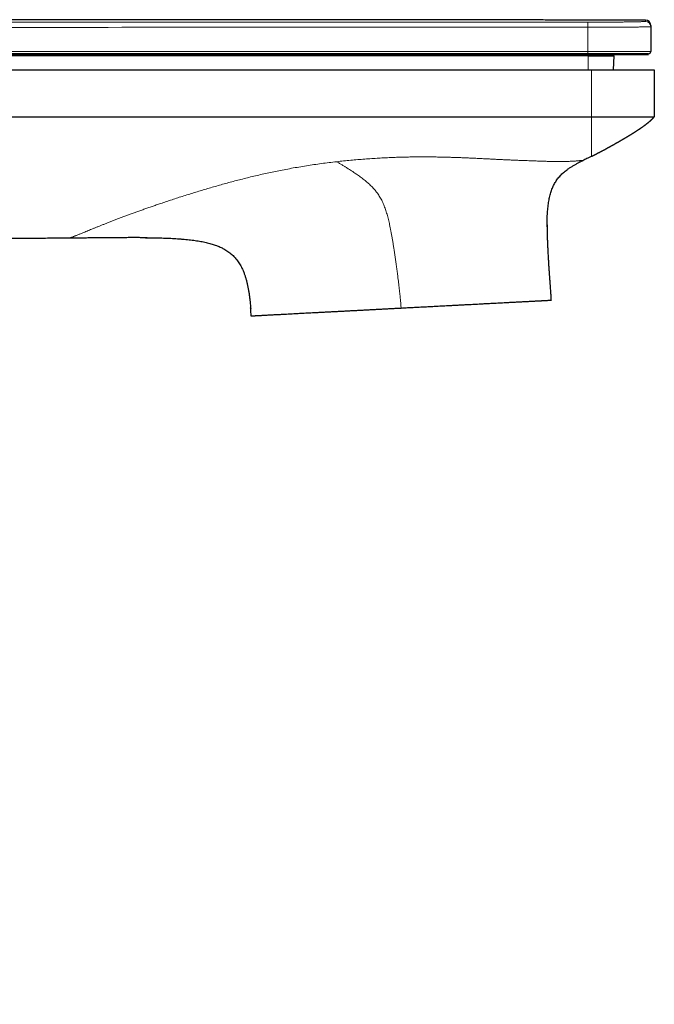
# Model space of a CAD drawing. Header units: millimetres. Extents: x 8 to 800, y 12 to 773.
# Tile 32 of 32: x 739 to 800, y 679 to 773. Entities that reach past the tile are written whole.
import ezdxf

# ---------------------------------------------------------------- set-up
doc = ezdxf.new("R2010")
doc.units = ezdxf.units.MM

msp = doc.modelspace()

# ---------------------------------------------------------------- linework, layer by layer
at = {"color": 252, "linetype": 'Continuous', "lineweight": 0}
for p, q in [((793.58, 770.273), (793.58, 772.587)), ((707.227, 770.273), (793.58, 770.273)), ((793.58, 770.069), (793.58, 770.273)), ((793.591, 768.538), (793.591, 769.851)), ((793.926, 768.538), (793.926, 764.039))]:
    msp.add_line(p, q, dxfattribs=at)
at = {"color": 7, "linetype": 'Continuous', "lineweight": 30}
for p, q in [((799.58, 772.657), (799.58, 770.269)), ((793.58, 770.069), (707.228, 770.069)), ((799.38, 770.069), (793.58, 770.069)), ((793.58, 769.969), (707.229, 769.969)), ((793.591, 769.851), (707.255, 769.851)), ((799.38, 769.969), (793.58, 769.969)), ((793.591, 769.851), (796.101, 769.851)), ((796.032, 768.538), (796.101, 769.851)), ((707.591, 768.538), (793.926, 768.538)), ((799.926, 768.538), (799.926, 764.039)), ((707.591, 764.039), (793.926, 764.039)), ((799.926, 764.038), (799.915, 764.029)), ((799.926, 764.039), (799.926, 764.038)), ((793.969, 760.274), (793.926, 760.252)), ((761.34, 745.775), (761.347, 745.69))]:
    msp.add_line(p, q, dxfattribs=at)
at = {"color": 252, "linetype": 'Continuous', "lineweight": 0, "flags": 128}
msp.add_lwpolyline([(793.58, 772.587), (793.58, 772.632), (793.58, 772.677), (793.58, 772.721), (793.58, 772.763), (793.58, 772.804), (793.58, 772.843), (793.58, 772.881), (793.58, 772.915), (793.58, 772.947), (793.58, 772.976), (793.58, 773.001), (793.58, 773.024), (793.58, 773.042), (793.58, 773.057), (793.58, 773.068), (793.58, 773.075), (793.58, 773.077)], dxfattribs=at)
at = {"color": 7, "linetype": 'Continuous', "lineweight": 30}
for centre, radius, start, end in [((799.08, 772.777), 0.5, 360, 89.93492), ((799.38, 770.269), 0.2, 270, 0)]:
    msp.add_arc(centre, radius, start, end, dxfattribs=at)
at = {"color": 252, "linetype": 'Continuous', "lineweight": 0}
msp.add_arc((799.08, 772.657), 0.5, 0.00235, 89.9736, dxfattribs=at)
msp.add_ellipse((793.58, 770.269), major_axis=(6, 0), ratio=0.000657, start_param=0, end_param=1.570796, dxfattribs=at)
at = {"color": 7, "linetype": 'Continuous', "lineweight": 30}
for points, knots in [([(799.081, 773.277), (798.676, 773.277), (797.704, 773.278), (796.17, 773.28), (794.483, 773.282), (792.808, 773.284), (791.147, 773.286), (789.529, 773.288), (787.955, 773.289), (786.425, 773.291), (784.906, 773.293), (783.398, 773.294), (781.902, 773.296), (780.418, 773.297), (778.945, 773.299), (777.484, 773.3), (776.034, 773.302), (774.604, 773.303), (773.195, 773.304), (771.805, 773.306), (770.426, 773.307), (769.05, 773.308), (767.677, 773.309), (766.308, 773.31), (764.95, 773.311), (763.603, 773.312), (762.276, 773.313), (760.969, 773.313), (759.68, 773.314), (758.403, 773.315), (757.128, 773.315), (755.856, 773.316), (754.587, 773.316), (753.329, 773.316), (752.083, 773.317), (750.849, 773.317), (749.626, 773.317), (748.416, 773.317), (747.218, 773.317), (746.033, 773.317), (744.859, 773.317), (743.697, 773.317), (742.553, 773.317), (741.427, 773.317), (740.32, 773.317), (739.223, 773.316), (738.131, 773.316), (737.042, 773.315), (735.958, 773.315), (734.885, 773.314), (733.824, 773.314), (732.774, 773.313), (731.736, 773.312), (730.71, 773.311), (729.695, 773.311), (728.692, 773.31), (727.7, 773.309), (726.721, 773.308), (725.752, 773.307), (724.796, 773.306), (723.82, 773.305), (722.826, 773.303), (721.814, 773.302), (720.816, 773.301), (719.832, 773.299), (718.853, 773.298), (717.878, 773.296), (716.908, 773.295), (715.954, 773.293), (715.014, 773.291), (714.094, 773.29), (713.195, 773.288), (712.316, 773.286), (711.451, 773.285), (710.656, 773.283), (709.929, 773.281), (709.269, 773.28), (708.617, 773.278), (707.975, 773.277), (707.346, 773.276), (706.73, 773.264), (706.127, 773.241), (705.533, 773.209), (704.946, 773.166), (704.364, 773.114), (703.79, 773.053), (703.225, 772.983), (702.672, 772.905), (702.131, 772.82), (701.605, 772.729), (701.091, 772.632), (700.589, 772.529), (700.093, 772.42), (699.604, 772.305), (699.123, 772.184), (698.653, 772.059), (698.193, 771.929), (697.745, 771.796), (697.307, 771.66), (696.871, 771.518), (696.439, 771.371), (696.011, 771.218), (695.594, 771.064), (695.189, 770.908), (694.796, 770.75), (694.422, 770.595), (694.065, 770.443), (693.726, 770.293), (693.397, 770.144), (693.079, 769.996), (692.745, 769.836), (692.399, 769.666), (692.042, 769.485), (691.7, 769.307), (691.395, 769.143), (691.124, 768.995), (690.886, 768.862), (690.654, 768.73), (690.345, 768.552), (689.957, 768.321), (689.489, 768.032), (689.019, 767.732), (688.548, 767.42), (688.076, 767.095), (687.604, 766.758), (687.13, 766.409), (686.665, 766.053), (686.208, 765.69), (685.76, 765.322), (685.312, 764.941), (684.866, 764.548), (684.421, 764.143), (683.987, 763.734), (683.564, 763.32), (683.151, 762.904), (682.741, 762.476), (682.334, 762.037), (681.931, 761.586), (681.531, 761.123), (681.136, 760.649), (680.745, 760.163), (680.36, 759.665), (679.981, 759.159), (679.611, 758.644), (679.249, 758.12), (678.894, 757.585), (678.543, 757.036), (678.198, 756.472), (677.859, 755.893), (677.528, 755.302), (677.207, 754.7), (676.894, 754.085), (676.614, 753.505), (676.363, 752.96), (676.14, 752.453), (675.924, 751.939), (675.715, 751.42), (675.515, 750.893), (675.238, 750.16), (674.881, 749.216), (674.444, 748.059), (674.001, 746.889), (673.554, 745.707), (673.103, 744.511), (672.646, 743.302), (672.184, 742.081), (671.718, 740.847), (671.247, 739.599), (670.774, 738.347), (670.299, 737.089), (669.822, 735.827), (669.341, 734.552), (668.851, 733.257), (668.355, 731.941), (667.85, 730.605), (667.341, 729.255), (666.827, 727.893), (666.311, 726.527), (665.794, 725.156), (665.275, 723.78), (664.752, 722.393), (664.22, 720.983), (663.68, 719.551), (663.132, 718.097), (662.579, 716.63), (662.021, 715.15), (661.459, 713.657), (660.891, 712.151), (660.329, 710.659), (659.772, 709.181), (659.221, 707.717), (658.666, 706.242), (658.106, 704.755), (657.546, 703.266), (656.985, 701.775), (656.423, 700.282), (655.86, 698.784), (655.217, 697.074), (654.496, 695.158), (653.7, 693.038), (652.907, 690.929), (652.119, 688.831), (651.335, 686.743), (650.555, 684.667), (649.78, 682.6), (649.009, 680.545), (648.242, 678.5), (647.484, 676.478), (646.734, 674.479), (645.994, 672.502), (645.257, 670.536), (644.52, 668.568), (643.783, 666.598), (643.046, 664.628), (642.313, 662.668), (641.584, 660.719), (640.864, 658.792), (640.152, 656.887), (639.449, 655.004), (638.749, 653.132), (638.01, 651.152), (637.233, 649.067), (636.416, 646.879), (635.606, 644.704), (634.801, 642.545), (634.002, 640.399), (633.312, 638.545), (632.729, 636.979), (632.252, 635.697), (631.777, 634.421), (631.305, 633.153), (630.838, 631.895), (630.375, 630.648), (629.916, 629.415), (629.456, 628.175), (628.993, 626.93), (628.529, 625.679), (628.07, 624.441), (627.616, 623.218), (627.167, 622.009), (626.724, 620.813), (626.286, 619.632), (625.853, 618.464), (625.426, 617.31), (625.003, 616.171), (624.586, 615.045), (624.183, 613.954), (623.791, 612.897), (623.413, 611.873), (623.039, 610.863), (622.669, 609.864), (622.303, 608.874), (621.94, 607.892), (621.581, 606.919), (621.226, 605.958), (620.89, 605.048), (620.571, 604.186), (620.331, 603.534), (620.153, 603.052), (620.036, 602.735), (619.917, 602.413), (619.794, 602.081), (619.666, 601.734), (619.533, 601.373), (619.395, 601), (619.253, 600.615), (619.108, 600.22), (618.959, 599.816), (618.806, 599.402), (618.649, 598.977), (618.507, 598.59), (618.379, 598.244), (618.267, 597.941), (618.154, 597.633), (618.038, 597.32), (617.921, 597.001), (617.793, 596.688), (617.656, 596.38), (617.511, 596.078), (617.355, 595.776), (617.187, 595.474), (617.005, 595.169), (616.807, 594.86), (616.594, 594.549), (616.367, 594.241), (616.127, 593.936), (615.873, 593.636), (615.605, 593.34), (615.344, 593.071), (615.093, 592.828), (614.855, 592.61), (614.607, 592.396), (614.351, 592.187), (614.088, 591.986), (613.818, 591.791), (613.542, 591.604), (613.257, 591.424), (612.962, 591.249), (612.658, 591.081), (612.343, 590.92), (612.021, 590.767), (611.691, 590.623), (611.356, 590.489), (611.016, 590.366), (610.67, 590.252), (610.319, 590.149), (609.958, 590.055), (609.59, 589.972), (609.214, 589.901), (608.832, 589.841), (608.445, 589.794), (608.055, 589.761), (607.664, 589.741), (607.271, 589.736), (606.875, 589.74), (606.354, 589.742), (605.705, 589.746), (604.925, 589.75), (604.134, 589.755), (603.332, 589.76), (602.518, 589.764), (601.708, 589.769), (600.903, 589.774), (600.104, 589.779), (599.295, 589.783), (598.475, 589.788), (597.612, 589.793), (596.705, 589.799), (595.754, 589.804), (594.789, 589.81), (593.812, 589.816), (592.822, 589.822), (591.82, 589.828), (590.972, 589.833), (590.459, 589.836), (590.285, 589.837)], [0, 0, 0, 0, 0.003701, 0.008885, 0.014029, 0.019133, 0.024197, 0.029221, 0.033922, 0.038588, 0.043218, 0.047813, 0.052373, 0.056897, 0.061386, 0.06584, 0.070258, 0.074642, 0.078912, 0.083149, 0.087351, 0.09152, 0.09573, 0.099904, 0.104043, 0.108147, 0.112215, 0.116177, 0.120105, 0.123999, 0.127858, 0.131762, 0.13563, 0.139463, 0.14326, 0.147022, 0.150749, 0.15444, 0.158088, 0.161701, 0.165279, 0.168821, 0.172328, 0.175738, 0.179115, 0.182457, 0.185765, 0.189106, 0.192411, 0.195681, 0.198916, 0.202115, 0.205279, 0.208407, 0.2115, 0.214557, 0.217579, 0.220566, 0.223517, 0.226432, 0.229312, 0.23244, 0.235524, 0.238565, 0.241564, 0.244519, 0.247521, 0.250477, 0.253387, 0.256251, 0.25907, 0.261794, 0.264474, 0.26711, 0.269702, 0.271743, 0.273757, 0.275742, 0.277699, 0.279627, 0.281494, 0.283333, 0.285146, 0.286931, 0.28872, 0.290482, 0.292215, 0.29392, 0.295596, 0.297215, 0.298807, 0.300372, 0.301909, 0.303449, 0.304961, 0.306444, 0.307899, 0.309326, 0.310724, 0.312093, 0.313512, 0.314898, 0.316252, 0.317575, 0.318865, 0.320124, 0.321281, 0.32241, 0.323511, 0.324583, 0.325627, 0.326891, 0.328111, 0.329287, 0.330418, 0.331276, 0.332106, 0.332911, 0.333717, 0.335368, 0.337044, 0.338742, 0.340465, 0.34221, 0.34398, 0.345773, 0.347589, 0.349337, 0.351106, 0.352897, 0.354709, 0.356542, 0.358397, 0.360165, 0.361953, 0.363759, 0.365584, 0.367428, 0.369291, 0.371172, 0.373073, 0.374992, 0.37693, 0.378852, 0.380792, 0.38275, 0.384726, 0.386751, 0.388796, 0.390859, 0.39294, 0.39504, 0.397159, 0.398837, 0.400526, 0.402223, 0.40393, 0.405647, 0.407372, 0.4111, 0.41487, 0.418682, 0.422536, 0.426432, 0.43037, 0.43435, 0.438372, 0.442436, 0.446541, 0.450614, 0.454728, 0.458881, 0.463076, 0.467388, 0.471741, 0.476137, 0.480574, 0.485054, 0.489494, 0.493974, 0.498494, 0.503055, 0.50775, 0.512488, 0.517267, 0.522088, 0.52695, 0.531855, 0.536802, 0.541531, 0.546297, 0.551101, 0.555943, 0.560822, 0.565651, 0.570516, 0.575406, 0.580283, 0.587221, 0.594123, 0.60099, 0.607822, 0.614619, 0.62138, 0.628107, 0.634798, 0.641454, 0.648075, 0.654544, 0.660978, 0.667379, 0.673746, 0.680194, 0.686606, 0.692984, 0.699326, 0.705633, 0.711794, 0.71792, 0.724013, 0.730072, 0.73724, 0.744361, 0.751434, 0.758459, 0.765436, 0.772365, 0.77655, 0.780718, 0.784868, 0.788999, 0.793092, 0.797144, 0.801155, 0.805123, 0.809237, 0.813305, 0.817327, 0.821305, 0.825236, 0.829122, 0.832963, 0.836758, 0.840508, 0.844213, 0.847872, 0.851486, 0.854852, 0.858178, 0.861463, 0.864708, 0.867913, 0.871116, 0.874278, 0.877399, 0.880479, 0.883155, 0.8858, 0.88683, 0.887855, 0.888891, 0.889966, 0.891099, 0.892271, 0.893482, 0.894733, 0.896024, 0.89733, 0.898673, 0.900055, 0.901475, 0.902442, 0.903427, 0.904428, 0.905446, 0.906481, 0.907533, 0.908539, 0.909561, 0.910597, 0.911648, 0.912715, 0.913848, 0.914998, 0.916165, 0.917347, 0.918546, 0.919761, 0.920993, 0.921969, 0.922956, 0.923952, 0.924959, 0.925975, 0.926983, 0.928001, 0.929028, 0.930065, 0.931131, 0.932208, 0.933294, 0.934391, 0.935498, 0.936596, 0.937703, 0.93882, 0.939947, 0.941105, 0.942272, 0.94345, 0.944639, 0.945837, 0.947024, 0.948222, 0.949429, 0.950647, 0.952987, 0.955363, 0.957774, 0.96022, 0.962701, 0.965218, 0.967623, 0.970059, 0.972527, 0.975026, 0.977556, 0.980417, 0.983317, 0.986256, 0.989234, 0.992251, 0.995308, 0.998403, 1, 1, 1, 1]), ([(799.58, 772.776), (799.58, 772.776), (799.58, 772.778), (799.58, 772.772), (799.58, 772.759), (799.58, 772.734), (799.58, 772.701), (799.58, 772.672), (799.58, 772.657)], [0, 0, 0, 0, 0.0052764, 0.2064196, 0.4048122, 0.6032048, 0.8016024, 1, 1, 1, 1]), ([(793.926, 768.538), (794.009, 768.538), (794.174, 768.538), (794.423, 768.538), (794.671, 768.538), (794.92, 768.538), (795.169, 768.538), (795.419, 768.538), (795.666, 768.538), (795.908, 768.538), (796.143, 768.538), (796.373, 768.538), (796.598, 768.538), (796.822, 768.538), (797.041, 768.538), (797.257, 768.538), (797.468, 768.538), (797.67, 768.538), (797.863, 768.538), (798.048, 768.538), (798.226, 768.538), (798.399, 768.538), (798.564, 768.538), (798.722, 768.538), (798.872, 768.538), (799.012, 768.538), (799.141, 768.538), (799.26, 768.538), (799.371, 768.538), (799.472, 768.538), (799.564, 768.538), (799.646, 768.538), (799.718, 768.538), (799.777, 768.538), (799.824, 768.538), (799.861, 768.538), (799.89, 768.538), (799.91, 768.538), (799.924, 768.538), (799.925, 768.538), (799.926, 768.538)], [0, 0, 0, 0, 0.026349, 0.052697, 0.07923, 0.105762, 0.132868, 0.159975, 0.187278, 0.214582, 0.240931, 0.267279, 0.293813, 0.320347, 0.347457, 0.374567, 0.401873, 0.429179, 0.455569, 0.481958, 0.508534, 0.535109, 0.562269, 0.589429, 0.616787, 0.644146, 0.670476, 0.696805, 0.723593, 0.750406, 0.777218, 0.804006, 0.831296, 0.858585, 0.882006, 0.905436, 0.928857, 0.952569, 0.976289, 1, 1, 1, 1]), ([(793.926, 764.039), (794.014, 764.039), (794.189, 764.039), (794.451, 764.039), (794.712, 764.039), (794.972, 764.039), (795.228, 764.039), (795.48, 764.039), (795.728, 764.039), (795.973, 764.039), (796.215, 764.039), (796.455, 764.039), (796.692, 764.039), (796.924, 764.039), (797.151, 764.039), (797.369, 764.039), (797.581, 764.039), (797.784, 764.039), (797.979, 764.039), (798.168, 764.039), (798.35, 764.039), (798.524, 764.039), (798.689, 764.039), (798.844, 764.039), (798.989, 764.039), (799.124, 764.039), (799.248, 764.039), (799.363, 764.039), (799.468, 764.039), (799.563, 764.039), (799.648, 764.039), (799.722, 764.039), (799.785, 764.039), (799.836, 764.039), (799.876, 764.039), (799.905, 764.039), (799.923, 764.039), (799.925, 764.039), (799.926, 764.039)], [0, 0, 0, 0, 0.0279086, 0.0558083, 0.0837096, 0.1116205, 0.1395469, 0.1669939, 0.1944623, 0.2219534, 0.2494674, 0.277504, 0.3055572, 0.3336207, 0.3616885, 0.3897557, 0.4173181, 0.444875, 0.4724269, 0.4999764, 0.5280291, 0.5560878, 0.5841535, 0.612225, 0.6402993, 0.6678711, 0.6954364, 0.7229897, 0.750525, 0.7785377, 0.8065273, 0.8344952, 0.8624433, 0.8903735, 0.9177905, 0.945197, 0.972598, 1, 1, 1, 1]), ([(793.956, 760.267), (793.958, 760.268), (793.961, 760.27), (793.968, 760.273), (793.976, 760.278), (793.984, 760.282), (793.994, 760.288), (794.004, 760.294), (794.014, 760.3), (794.025, 760.306), (794.036, 760.312), (794.048, 760.318), (794.06, 760.325), (794.072, 760.331), (794.085, 760.338), (794.099, 760.346), (794.113, 760.353), (794.127, 760.36), (794.138, 760.366), (794.146, 760.37), (794.154, 760.374), (794.166, 760.379), (794.18, 760.387), (794.197, 760.395), (794.214, 760.403), (794.231, 760.412), (794.251, 760.421), (794.273, 760.432), (794.296, 760.443), (794.319, 760.454), (794.342, 760.465), (794.374, 760.481), (794.408, 760.498), (794.444, 760.516), (794.479, 760.534), (794.518, 760.554), (794.559, 760.575), (794.604, 760.599), (794.652, 760.623), (794.702, 760.65), (794.755, 760.678), (794.812, 760.707), (794.873, 760.739), (794.941, 760.776), (795.016, 760.816), (795.088, 760.854), (795.155, 760.89), (795.216, 760.923), (795.28, 760.958), (795.344, 760.993), (795.404, 761.026), (795.458, 761.055), (795.505, 761.081), (795.544, 761.103), (795.574, 761.119), (795.596, 761.131), (795.612, 761.14), (795.63, 761.15), (795.654, 761.163), (795.688, 761.182), (795.732, 761.206), (795.782, 761.234), (795.831, 761.261), (795.874, 761.285), (795.912, 761.307), (795.944, 761.325), (795.974, 761.341), (795.999, 761.355), (796.02, 761.367), (796.041, 761.379), (796.065, 761.392), (796.093, 761.408), (796.124, 761.426), (796.162, 761.447), (796.204, 761.471), (796.25, 761.497), (796.294, 761.522), (796.335, 761.546), (796.374, 761.567), (796.407, 761.586), (796.435, 761.602), (796.461, 761.617), (796.489, 761.633), (796.522, 761.652), (796.559, 761.674), (796.599, 761.696), (796.638, 761.719), (796.676, 761.741), (796.713, 761.762), (796.75, 761.783), (796.784, 761.804), (796.815, 761.821), (796.841, 761.836), (796.868, 761.852), (796.901, 761.872), (796.944, 761.897), (796.983, 761.919), (797.018, 761.94), (797.047, 761.957), (797.077, 761.975), (797.107, 761.993), (797.134, 762.008), (797.155, 762.021), (797.177, 762.034), (797.203, 762.049), (797.235, 762.069), (797.267, 762.088), (797.298, 762.106), (797.327, 762.124), (797.36, 762.143), (797.395, 762.164), (797.432, 762.187), (797.471, 762.21), (797.509, 762.233), (797.545, 762.255), (797.58, 762.276), (797.612, 762.296), (797.641, 762.314), (797.668, 762.331), (797.691, 762.345), (797.712, 762.358), (797.733, 762.371), (797.753, 762.383), (797.775, 762.397), (797.798, 762.411), (797.823, 762.427), (797.851, 762.445), (797.883, 762.464), (797.915, 762.484), (797.946, 762.504), (797.981, 762.527), (798.02, 762.551), (798.06, 762.577), (798.098, 762.601), (798.133, 762.624), (798.168, 762.646), (798.204, 762.67), (798.241, 762.694), (798.279, 762.719), (798.316, 762.743), (798.351, 762.766), (798.383, 762.787), (798.413, 762.807), (798.441, 762.826), (798.467, 762.843), (798.49, 762.858), (798.51, 762.873), (798.532, 762.887), (798.556, 762.903), (798.58, 762.92), (798.607, 762.938), (798.637, 762.959), (798.668, 762.98), (798.698, 763.001), (798.724, 763.019), (798.745, 763.034), (798.764, 763.048), (798.785, 763.062), (798.81, 763.08), (798.838, 763.099), (798.867, 763.12), (798.894, 763.14), (798.919, 763.158), (798.942, 763.174), (798.966, 763.192), (798.994, 763.212), (799.025, 763.236), (799.058, 763.26), (799.087, 763.282), (799.11, 763.299), (799.129, 763.313), (799.145, 763.326), (799.164, 763.34), (799.184, 763.355), (799.206, 763.372), (799.227, 763.389), (799.247, 763.404), (799.265, 763.419), (799.282, 763.432), (799.298, 763.444), (799.314, 763.457), (799.332, 763.472), (799.352, 763.487), (799.373, 763.505), (799.39, 763.518), (799.402, 763.528), (799.408, 763.533), (799.415, 763.539), (799.422, 763.545), (799.429, 763.551), (799.437, 763.558), (799.446, 763.564), (799.455, 763.572), (799.465, 763.581), (799.477, 763.59), (799.489, 763.601), (799.503, 763.613), (799.518, 763.625), (799.532, 763.638), (799.546, 763.65), (799.559, 763.661), (799.572, 763.673), (799.585, 763.685), (799.599, 763.697), (799.614, 763.711), (799.629, 763.724), (799.643, 763.737), (799.656, 763.749), (799.667, 763.759), (799.678, 763.769), (799.688, 763.779), (799.698, 763.788), (799.707, 763.796), (799.716, 763.805), (799.723, 763.812), (799.729, 763.818), (799.733, 763.821), (799.736, 763.824), (799.739, 763.827), (799.742, 763.83), (799.746, 763.834), (799.757, 763.845), (799.774, 763.862), (799.793, 763.882), (799.81, 763.9), (799.827, 763.918), (799.841, 763.934), (799.853, 763.948), (799.863, 763.96), (799.871, 763.969), (799.876, 763.976), (799.879, 763.98), (799.881, 763.982), (799.882, 763.984), (799.885, 763.987), (799.887, 763.99), (799.889, 763.994), (799.892, 763.997), (799.894, 764), (799.897, 764.004), (799.9, 764.007), (799.902, 764.01), (799.904, 764.012), (799.906, 764.015), (799.907, 764.017), (799.908, 764.018), (799.909, 764.019), (799.91, 764.02), (799.91, 764.02), (799.91, 764.021), (799.91, 764.02), (799.909, 764.02), (799.909, 764.019), (799.909, 764.019), (799.908, 764.019), (799.908, 764.019), (799.908, 764.018), (799.907, 764.018), (799.907, 764.018), (799.907, 764.018), (799.907, 764.018), (799.907, 764.019), (799.907, 764.019), (799.907, 764.019), (799.907, 764.02), (799.907, 764.02), (799.907, 764.021), (799.908, 764.021), (799.908, 764.022), (799.909, 764.023), (799.91, 764.023), (799.91, 764.024), (799.911, 764.025), (799.912, 764.027), (799.914, 764.028), (799.915, 764.029), (799.915, 764.029)], [0, 0, 0, 0, 0.006865, 0.013293, 0.019287, 0.024845, 0.029968, 0.034658, 0.038914, 0.042285, 0.045326, 0.04804, 0.050429, 0.052496, 0.054248, 0.055693, 0.056847, 0.057744, 0.058117, 0.058457, 0.058782, 0.05911, 0.059817, 0.060662, 0.061691, 0.062932, 0.064401, 0.066726, 0.069484, 0.072682, 0.076046, 0.079049, 0.081733, 0.083585, 0.085344, 0.087062, 0.088789, 0.090581, 0.092483, 0.094535, 0.096772, 0.099091, 0.101795, 0.104893, 0.108392, 0.112296, 0.115072, 0.118023, 0.121148, 0.124417, 0.127438, 0.130095, 0.132535, 0.134562, 0.13618, 0.137398, 0.138351, 0.139615, 0.141262, 0.14329, 0.146996, 0.150629, 0.154137, 0.157522, 0.160142, 0.162615, 0.164786, 0.166649, 0.168222, 0.169632, 0.171387, 0.173486, 0.175921, 0.178431, 0.181987, 0.18544, 0.188792, 0.192043, 0.195077, 0.19766, 0.199786, 0.201534, 0.203679, 0.206254, 0.209181, 0.212245, 0.215431, 0.218258, 0.221174, 0.224178, 0.227025, 0.22945, 0.231456, 0.233055, 0.235968, 0.239258, 0.242983, 0.245208, 0.247568, 0.250062, 0.252606, 0.254773, 0.256503, 0.257807, 0.260097, 0.262685, 0.265568, 0.267696, 0.270074, 0.272707, 0.275591, 0.278723, 0.282071, 0.285229, 0.288084, 0.291062, 0.293754, 0.296166, 0.298298, 0.300339, 0.301995, 0.303698, 0.305446, 0.30724, 0.309226, 0.311259, 0.31364, 0.316346, 0.319074, 0.321718, 0.324279, 0.328138, 0.331783, 0.335004, 0.338083, 0.34104, 0.344171, 0.347453, 0.350879, 0.354436, 0.357618, 0.360489, 0.363195, 0.365832, 0.3684, 0.370253, 0.372201, 0.374298, 0.376542, 0.378931, 0.381473, 0.384358, 0.387719, 0.390676, 0.393218, 0.39535, 0.397088, 0.399353, 0.401976, 0.40495, 0.408201, 0.411209, 0.413873, 0.416197, 0.41884, 0.422009, 0.425704, 0.429651, 0.433182, 0.436275, 0.438184, 0.440312, 0.442707, 0.445363, 0.448278, 0.451172, 0.453792, 0.456427, 0.458722, 0.460901, 0.463337, 0.466031, 0.468981, 0.472187, 0.475783, 0.476896, 0.478046, 0.479233, 0.480458, 0.48172, 0.483029, 0.484683, 0.48682, 0.489439, 0.492538, 0.496114, 0.500165, 0.504687, 0.509677, 0.513914, 0.518434, 0.523188, 0.527747, 0.532013, 0.537156, 0.541799, 0.545947, 0.549093, 0.551883, 0.55432, 0.556407, 0.558148, 0.559547, 0.560614, 0.561367, 0.561641, 0.561864, 0.561964, 0.562063, 0.562272, 0.562524, 0.562833, 0.565068, 0.5676, 0.570455, 0.573648, 0.577781, 0.58239, 0.587484, 0.59307, 0.597807, 0.602855, 0.608219, 0.613693, 0.623192, 0.632338, 0.641132, 0.649576, 0.659378, 0.668669, 0.677449, 0.685723, 0.693492, 0.700758, 0.707524, 0.713288, 0.718634, 0.723563, 0.728076, 0.732175, 0.735878, 0.740503, 0.745632, 0.751266, 0.757405, 0.764047, 0.771061, 0.778561, 0.786545, 0.795015, 0.804137, 0.81376, 0.823886, 0.834512, 0.845639, 0.857054, 0.868951, 0.88133, 0.89419, 0.907808, 0.921926, 0.936544, 0.95166, 0.967275, 0.983389, 1, 1, 1, 1]), ([(799.908, 764.019), (799.908, 764.019), (799.908, 764.019), (799.908, 764.019), (799.908, 764.019), (799.908, 764.019), (799.908, 764.019), (799.908, 764.019), (799.908, 764.02), (799.908, 764.02), (799.909, 764.021), (799.909, 764.022), (799.91, 764.022), (799.911, 764.023), (799.912, 764.024), (799.913, 764.026), (799.914, 764.027), (799.916, 764.028), (799.917, 764.03), (799.919, 764.032), (799.921, 764.034), (799.923, 764.035), (799.924, 764.036), (799.924, 764.036)], [0, 0, 0, 0, 0.009784, 0.039266, 0.071023, 0.105054, 0.141355, 0.180647, 0.22229, 0.266279, 0.312612, 0.361286, 0.411367, 0.4637, 0.518283, 0.575111, 0.63541, 0.69804, 0.762998, 0.830279, 0.89988, 0.971798, 1, 1, 1, 1]), ([(789.678, 753.506), (789.678, 753.584), (789.678, 753.774), (789.683, 754.072), (789.693, 754.396), (789.708, 754.708), (789.728, 755.006), (789.754, 755.292), (789.784, 755.566), (789.821, 755.831), (789.864, 756.085), (789.914, 756.33), (789.97, 756.564), (790.033, 756.787), (790.102, 756.998), (790.177, 757.197), (790.258, 757.386), (790.346, 757.566), (790.444, 757.745), (790.555, 757.922), (790.678, 758.096), (790.81, 758.262), (790.95, 758.419), (791.097, 758.568), (791.252, 758.71), (791.414, 758.846), (791.602, 758.99), (791.818, 759.142), (792.063, 759.299), (792.317, 759.449), (792.578, 759.593), (792.845, 759.731), (793.025, 759.817), (793.116, 759.86)], [0, 0, 0, 0, 0.029985, 0.072847, 0.114352, 0.154464, 0.192482, 0.22913, 0.264418, 0.298368, 0.331602, 0.363541, 0.394254, 0.423819, 0.452329, 0.479398, 0.505648, 0.531189, 0.556131, 0.58389, 0.611184, 0.638167, 0.664982, 0.691756, 0.7186, 0.745602, 0.772829, 0.809559, 0.846818, 0.884591, 0.922803, 0.961328, 1, 1, 1, 1]), ([(793.926, 760.252), (793.776, 760.178), (793.507, 760.046), (793.236, 759.917), (793.116, 759.86)], [0, 0, 0, 0, 0.557899, 1, 1, 1, 1]), ([(789.678, 753.717), (789.678, 753.709), (789.676, 753.593), (789.677, 753.365), (789.68, 753.01), (789.688, 752.625), (789.701, 752.208), (789.718, 751.784), (789.738, 751.354), (789.761, 750.918), (789.785, 750.502), (789.81, 750.106), (789.834, 749.732), (789.859, 749.362), (789.884, 748.998), (789.909, 748.641), (789.934, 748.295), (789.955, 747.985), (789.975, 747.712), (789.991, 747.476), (790.006, 747.251), (790.02, 747.053), (790.031, 746.882), (790.04, 746.736), (790.048, 746.6), (790.052, 746.513), (790.055, 746.472)], [0, 0, 0, 0, 0.0032874, 0.0480676, 0.094003, 0.1500794, 0.2075095, 0.2660943, 0.3256015, 0.3857643, 0.4462798, 0.4981745, 0.5498429, 0.6010271, 0.6514472, 0.7008007, 0.7487617, 0.7949802, 0.8291463, 0.8618764, 0.8929803, 0.9222585, 0.9438462, 0.9640724, 0.982828, 1, 1, 1, 1]), ([(743.999, 752.43), (743.751, 752.428), (743.252, 752.424), (742.497, 752.419), (741.729, 752.413), (740.948, 752.409), (740.16, 752.404), (739.363, 752.4), (738.558, 752.397), (737.74, 752.394), (736.904, 752.391), (736.048, 752.388), (735.172, 752.385), (734.282, 752.383), (733.377, 752.381), (732.458, 752.38), (731.524, 752.378), (730.615, 752.377), (729.732, 752.376), (728.877, 752.375), (728.01, 752.374), (727.131, 752.374), (726.24, 752.373), (725.337, 752.373), (724.42, 752.373), (723.477, 752.372), (722.505, 752.372), (721.504, 752.372), (720.489, 752.372), (719.459, 752.372), (718.415, 752.372), (717.714, 752.372), (717.361, 752.372)], [0, 0, 0, 0, 0.027891, 0.056244, 0.085066, 0.114365, 0.144147, 0.173876, 0.204085, 0.234782, 0.265974, 0.29832, 0.331195, 0.364607, 0.398563, 0.433071, 0.468139, 0.503773, 0.535423, 0.567517, 0.600061, 0.633059, 0.666516, 0.700437, 0.734827, 0.769691, 0.806729, 0.844298, 0.882404, 0.921052, 0.960249, 1, 1, 1, 1]), ([(751.448, 752.473), (751.404, 752.473), (751.226, 752.475), (750.909, 752.477), (750.493, 752.479), (750.065, 752.479), (749.623, 752.478), (749.168, 752.476), (748.7, 752.473), (748.217, 752.47), (747.72, 752.466), (747.209, 752.461), (746.693, 752.456), (746.174, 752.451), (745.65, 752.445), (745.112, 752.44), (744.56, 752.435), (744.188, 752.432), (743.999, 752.43)], [0, 0, 0, 0, 0.017706, 0.071811, 0.127598, 0.185104, 0.244367, 0.305425, 0.368316, 0.433081, 0.499757, 0.568385, 0.639006, 0.707452, 0.777739, 0.849903, 0.923978, 1, 1, 1, 1]), ([(751.286, 752.475), (751.398, 752.473), (751.631, 752.471), (751.981, 752.466), (752.333, 752.46), (752.675, 752.452), (753.017, 752.442), (753.358, 752.429), (753.699, 752.415), (754.028, 752.398), (754.346, 752.378), (754.664, 752.356), (754.983, 752.33), (755.3, 752.3), (755.605, 752.267), (755.897, 752.23), (756.178, 752.19), (756.448, 752.146), (756.706, 752.099), (756.955, 752.048), (757.195, 751.993), (757.427, 751.933), (757.648, 751.87), (757.859, 751.803), (758.06, 751.732), (758.25, 751.657), (758.431, 751.58), (758.604, 751.498), (758.784, 751.404), (758.97, 751.297), (759.16, 751.173), (759.339, 751.043), (759.505, 750.907), (759.661, 750.764), (759.807, 750.615), (759.95, 750.452), (760.09, 750.274), (760.225, 750.079), (760.349, 749.877), (760.462, 749.668), (760.566, 749.452), (760.667, 749.216), (760.763, 748.959), (760.855, 748.679), (760.936, 748.394), (761.008, 748.103), (761.074, 747.797), (761.134, 747.476), (761.188, 747.142), (761.235, 746.809), (761.274, 746.478), (761.305, 746.176), (761.33, 745.914), (761.342, 745.76), (761.347, 745.69)], [0, 0, 0, 0, 0.023706, 0.049261, 0.074058, 0.098115, 0.12145, 0.146308, 0.170337, 0.193561, 0.216004, 0.237689, 0.261024, 0.283474, 0.305072, 0.325848, 0.345836, 0.365067, 0.383573, 0.401386, 0.418846, 0.435655, 0.45185, 0.467466, 0.482538, 0.496848, 0.510705, 0.524144, 0.5372, 0.553645, 0.569583, 0.58509, 0.60024, 0.615102, 0.629741, 0.644219, 0.660978, 0.677666, 0.694348, 0.711079, 0.727901, 0.744844, 0.76536, 0.78609, 0.807026, 0.828141, 0.849389, 0.873273, 0.89715, 0.9209, 0.94439, 0.96747, 0.985211, 1, 1, 1, 1]), ([(761.394, 744.97), (761.39, 745.046), (761.381, 745.202), (761.366, 745.441), (761.352, 745.633), (761.343, 745.746), (761.34, 745.775)], [0, 0, 0, 0, 0.283403, 0.580484, 0.889299, 1, 1, 1, 1]), ([(775.724, 745.721), (775.592, 745.714), (775.327, 745.7), (774.93, 745.679), (774.533, 745.658), (774.136, 745.638), (773.739, 745.617), (773.341, 745.596), (772.945, 745.575), (772.55, 745.554), (772.155, 745.534), (771.76, 745.513), (771.369, 745.493), (770.985, 745.472), (770.61, 745.453), (770.243, 745.434), (769.88, 745.414), (769.52, 745.396), (769.165, 745.377), (768.811, 745.358), (768.459, 745.34), (768.11, 745.322), (767.766, 745.304), (767.428, 745.286), (767.096, 745.269), (766.776, 745.252), (766.467, 745.236), (766.169, 745.22), (765.878, 745.205), (765.594, 745.19), (765.316, 745.175), (765.045, 745.161), (764.779, 745.147), (764.52, 745.134), (764.269, 745.12), (764.027, 745.108), (763.794, 745.096), (763.574, 745.084), (763.367, 745.073), (763.172, 745.063), (762.986, 745.053), (762.809, 745.044), (762.642, 745.035), (762.483, 745.027), (762.333, 745.019), (762.193, 745.012), (762.064, 745.005), (761.945, 744.999), (761.838, 744.993), (761.743, 744.988), (761.661, 744.984), (761.59, 744.98), (761.53, 744.977), (761.481, 744.974), (761.442, 744.972), (761.415, 744.971), (761.397, 744.97), (761.395, 744.97), (761.394, 744.97)], [0, 0, 0, 0, 0.01765, 0.035307, 0.052963, 0.070613, 0.088485, 0.106364, 0.124243, 0.142115, 0.16025, 0.178386, 0.196581, 0.214776, 0.232301, 0.24983, 0.267356, 0.285003, 0.302653, 0.320299, 0.33844, 0.356584, 0.374724, 0.392999, 0.411277, 0.429552, 0.447077, 0.464606, 0.482132, 0.499778, 0.517429, 0.535075, 0.553215, 0.571359, 0.5895, 0.607774, 0.626053, 0.644327, 0.661853, 0.679382, 0.696908, 0.714554, 0.732204, 0.749851, 0.767991, 0.786135, 0.804276, 0.82255, 0.840829, 0.859103, 0.876604, 0.894111, 0.911618, 0.929119, 0.946836, 0.964559, 0.982283, 1, 1, 1, 1]), ([(790.055, 746.472), (790.054, 746.472), (790.053, 746.472), (790.043, 746.471), (790.028, 746.47), (790.004, 746.469), (789.971, 746.467), (789.925, 746.465), (789.869, 746.462), (789.806, 746.459), (789.738, 746.455), (789.665, 746.451), (789.585, 746.447), (789.49, 746.442), (789.379, 746.436), (789.261, 746.43), (789.15, 746.424), (789.049, 746.419), (788.946, 746.414), (788.839, 746.408), (788.709, 746.401), (788.554, 746.393), (788.37, 746.384), (788.176, 746.373), (787.984, 746.363), (787.796, 746.353), (787.615, 746.344), (787.426, 746.334), (787.246, 746.325), (787.075, 746.316), (786.908, 746.307), (786.733, 746.298), (786.552, 746.288), (786.371, 746.279), (786.187, 746.269), (785.969, 746.258), (785.716, 746.244), (785.425, 746.229), (785.125, 746.213), (784.836, 746.198), (784.559, 746.184), (784.296, 746.17), (784.028, 746.156), (783.775, 746.143), (783.539, 746.13), (783.296, 746.118), (783.026, 746.103), (782.726, 746.088), (782.421, 746.072), (782.089, 746.054), (781.728, 746.035), (781.338, 746.015), (780.942, 745.994), (780.572, 745.975), (780.228, 745.957), (779.912, 745.94), (779.593, 745.924), (779.246, 745.905), (778.925, 745.888), (778.63, 745.873), (778.388, 745.86), (778.146, 745.848), (777.886, 745.834), (777.608, 745.82), (777.313, 745.804), (777.017, 745.789), (776.737, 745.774), (776.472, 745.76), (776.223, 745.747), (775.974, 745.734), (775.808, 745.725), (775.724, 745.721)], [0, 0, 0, 0, 0.013215, 0.02643, 0.039668, 0.052906, 0.069594, 0.086283, 0.103018, 0.119753, 0.134394, 0.149036, 0.163709, 0.178381, 0.196571, 0.214775, 0.227907, 0.240005, 0.252104, 0.26422, 0.276336, 0.294132, 0.311929, 0.329782, 0.347634, 0.362356, 0.377078, 0.391831, 0.406584, 0.418066, 0.429551, 0.442683, 0.454781, 0.46688, 0.478996, 0.491112, 0.508908, 0.526705, 0.544558, 0.56241, 0.577132, 0.591854, 0.606607, 0.62136, 0.632842, 0.644327, 0.659699, 0.675071, 0.690479, 0.705887, 0.724826, 0.743765, 0.762771, 0.781778, 0.796507, 0.811237, 0.825999, 0.84076, 0.859102, 0.870039, 0.880977, 0.891927, 0.902877, 0.916075, 0.929272, 0.942493, 0.955713, 0.966778, 0.977843, 0.988922, 1, 1, 1, 1])]:
    msp.add_open_spline(points, degree=3, knots=knots, dxfattribs=at)
at = {"color": 252, "linetype": 'Continuous', "lineweight": 0}
for points, knots in [([(673.902, 745.992), (674.112, 746.553), (674.415, 747.36), (674.807, 748.415), (675.078, 749.157), (675.351, 749.899), (675.629, 750.639), (675.915, 751.376), (676.188, 752.053), (676.451, 752.668), (676.701, 753.223), (676.96, 753.774), (677.215, 754.29), (677.462, 754.772), (677.702, 755.22), (677.948, 755.666), (678.202, 756.109), (678.463, 756.55), (678.731, 756.987), (679.007, 757.422), (679.29, 757.854), (679.599, 758.311), (679.934, 758.788), (680.295, 759.283), (680.661, 759.769), (681.036, 760.247), (681.44, 760.744), (681.873, 761.258), (682.338, 761.786), (682.813, 762.305), (683.299, 762.814), (683.795, 763.313), (684.302, 763.803), (684.818, 764.281), (685.347, 764.752), (685.889, 765.214), (686.444, 765.668), (687.009, 766.109), (687.539, 766.506), (688.032, 766.862), (688.487, 767.178), (688.946, 767.486), (689.362, 767.755), (689.731, 767.987), (690.146, 768.24), (690.658, 768.543), (691.271, 768.888), (691.891, 769.22), (692.518, 769.539), (693.152, 769.845), (693.792, 770.138), (694.438, 770.418), (695.093, 770.686), (695.758, 770.942), (696.433, 771.185), (697.112, 771.414), (697.744, 771.612), (698.328, 771.783), (698.862, 771.93), (699.398, 772.068), (699.88, 772.184), (700.306, 772.28), (700.762, 772.378), (701.306, 772.486), (701.939, 772.6), (702.575, 772.701), (703.213, 772.791), (703.853, 772.869), (704.494, 772.934), (705.137, 772.988), (705.744, 773.027), (706.317, 773.052), (706.853, 773.067), (707.39, 773.075), (707.927, 773.078), (708.464, 773.078), (712.996, 773.075), (727.296, 773.082), (755.49, 773.077), (779.508, 773.077), (793.58, 773.077)], [0, 0, 0, 0, 0.013551, 0.019516, 0.025483, 0.031449, 0.037415, 0.04338, 0.049344, 0.053936, 0.058529, 0.063121, 0.067713, 0.071551, 0.075388, 0.079226, 0.083087, 0.086949, 0.090811, 0.094708, 0.098604, 0.102501, 0.107203, 0.11179, 0.116378, 0.120969, 0.125561, 0.130869, 0.136178, 0.141488, 0.146797, 0.152109, 0.157423, 0.162737, 0.16805, 0.173456, 0.178864, 0.184272, 0.189678, 0.193855, 0.198033, 0.20221, 0.206387, 0.209236, 0.212085, 0.217391, 0.222698, 0.228006, 0.233314, 0.238625, 0.243937, 0.249249, 0.25456, 0.259967, 0.265375, 0.270784, 0.276191, 0.28037, 0.28455, 0.288731, 0.29291, 0.295762, 0.298615, 0.303462, 0.30832, 0.313178, 0.318036, 0.322902, 0.327768, 0.332634, 0.3375, 0.341549, 0.345598, 0.349649, 0.353699, 0.35775, 0.3618, 0.456309, 0.681452, 1, 1, 1, 1]), ([(793.58, 773.077), (793.661, 773.077), (793.823, 773.077), (794.065, 773.078), (794.307, 773.078), (794.547, 773.079), (794.78, 773.079), (795.007, 773.08), (795.227, 773.081), (795.443, 773.083), (795.659, 773.084), (795.873, 773.085), (796.085, 773.087), (796.292, 773.089), (796.492, 773.091), (796.686, 773.093), (796.872, 773.095), (797.052, 773.097), (797.228, 773.099), (797.4, 773.102), (797.566, 773.104), (797.724, 773.107), (797.874, 773.109), (798.014, 773.112), (798.146, 773.115), (798.27, 773.118), (798.386, 773.121), (798.496, 773.124), (798.597, 773.127), (798.689, 773.13), (798.771, 773.133), (798.843, 773.136), (798.905, 773.139), (798.958, 773.142), (799.002, 773.145), (799.037, 773.148), (799.062, 773.151), (799.078, 773.154), (799.08, 773.156), (799.081, 773.157)], [0, 0, 0, 0, 0.028066, 0.056172, 0.084293, 0.112399, 0.140465, 0.166912, 0.193381, 0.219851, 0.246298, 0.273514, 0.300756, 0.327997, 0.355213, 0.381677, 0.408164, 0.434651, 0.461115, 0.488348, 0.515607, 0.542865, 0.570099, 0.596571, 0.623065, 0.64956, 0.676032, 0.703273, 0.730539, 0.757804, 0.785045, 0.811519, 0.838015, 0.864511, 0.890984, 0.918226, 0.945492, 0.972759, 1, 1, 1, 1]), ([(799.081, 773.157), (799.081, 773.172), (799.081, 773.201), (799.081, 773.234), (799.081, 773.258), (799.081, 773.271), (799.081, 773.277), (799.081, 773.276), (799.081, 773.276)], [0, 0, 0, 0, 0.198352, 0.396705, 0.595061, 0.793419, 0.944236, 1, 1, 1, 1]), ([(793.58, 772.587), (779.608, 772.591), (751.664, 772.6), (723.441, 772.564), (708.911, 772.589), (708.074, 772.591), (707.307, 772.588), (706.61, 772.574), (705.982, 772.549), (705.355, 772.512), (704.758, 772.465), (704.19, 772.411), (703.652, 772.352), (703.115, 772.283), (702.519, 772.197), (701.921, 772.099), (701.32, 771.989), (700.732, 771.872), (700.157, 771.746), (699.595, 771.612), (699.091, 771.483), (698.59, 771.347), (698.035, 771.187), (697.427, 771), (696.769, 770.782), (696.115, 770.551), (695.462, 770.304), (694.811, 770.042), (694.162, 769.765), (693.518, 769.474), (692.929, 769.193), (692.393, 768.925), (691.909, 768.673), (691.429, 768.413), (691.004, 768.173), (690.632, 767.957), (690.22, 767.711), (689.771, 767.433), (689.286, 767.12), (688.853, 766.832), (688.425, 766.537), (687.955, 766.201), (687.445, 765.823), (686.896, 765.398), (686.357, 764.962), (685.823, 764.513), (685.296, 764.049), (684.776, 763.572), (684.265, 763.084), (683.803, 762.623), (683.386, 762.192), (683.013, 761.794), (682.647, 761.39), (682.324, 761.023), (682.045, 760.696), (681.737, 760.328), (681.404, 759.916), (681.048, 759.46), (680.733, 759.044), (680.425, 758.624), (680.09, 758.151), (679.73, 757.625), (679.35, 757.042), (678.981, 756.452), (678.623, 755.851), (678.276, 755.239), (677.939, 754.616), (677.616, 753.986), (677.329, 753.398), (677.077, 752.852), (676.855, 752.352), (676.641, 751.849), (676.458, 751.395), (676.302, 750.993), (670.963, 736.694), (660.389, 708.455), (644.616, 666.263), (632.245, 633.166), (623.98, 611.065), (620.764, 602.445), (619.244, 598.39), (618.841, 597.298), (618.607, 596.689), (618.482, 596.388), (618.348, 596.09), (618.213, 595.809), (618.077, 595.545), (617.942, 595.297), (617.801, 595.052), (617.637, 594.783), (617.47, 594.523), (617.298, 594.271), (617.143, 594.054), (616.983, 593.84), (616.79, 593.595), (616.562, 593.319), (616.325, 593.051), (616.171, 592.888), (616.11, 592.823)], [0, 0, 0, 0, 0.141704, 0.283409, 0.286236, 0.289064, 0.291891, 0.294015, 0.296139, 0.298263, 0.300386, 0.302215, 0.304044, 0.305874, 0.307705, 0.310151, 0.312023, 0.313896, 0.316238, 0.317994, 0.319751, 0.321509, 0.323267, 0.325609, 0.327952, 0.330299, 0.332646, 0.335031, 0.337416, 0.339805, 0.342194, 0.344038, 0.345882, 0.347728, 0.349575, 0.350833, 0.352093, 0.354435, 0.356191, 0.357947, 0.359706, 0.361464, 0.363807, 0.366149, 0.368496, 0.370843, 0.373228, 0.375613, 0.378002, 0.380392, 0.382236, 0.38408, 0.385926, 0.387772, 0.389031, 0.39029, 0.392639, 0.394401, 0.396163, 0.397926, 0.39969, 0.40204, 0.40439, 0.406744, 0.409098, 0.411489, 0.413881, 0.416277, 0.418673, 0.420521, 0.42237, 0.424221, 0.426071, 0.427333, 0.428595, 0.580897, 0.733198, 0.8855, 0.939314, 0.972539, 0.978831, 0.983239, 0.984343, 0.985447, 0.986552, 0.987655, 0.988609, 0.989564, 0.99052, 0.991476, 0.992757, 0.993659, 0.994561, 0.995464, 0.996368, 0.997728, 0.99909, 1, 1, 1, 1]), ([(799.58, 772.657), (799.58, 772.656), (799.579, 772.655), (799.57, 772.653), (799.558, 772.651), (799.542, 772.65), (799.522, 772.648), (799.493, 772.646), (799.451, 772.644), (799.393, 772.641), (799.324, 772.639), (799.251, 772.636), (799.178, 772.634), (799.112, 772.632), (799.045, 772.63), (798.979, 772.629), (798.908, 772.627), (798.819, 772.625), (798.707, 772.623), (798.57, 772.621), (798.422, 772.618), (798.28, 772.616), (798.146, 772.614), (798.03, 772.612), (797.916, 772.611), (797.806, 772.61), (797.693, 772.608), (797.553, 772.607), (797.384, 772.605), (797.183, 772.603), (796.975, 772.601), (796.761, 772.599), (796.545, 772.597), (796.324, 772.596), (796.099, 772.595), (795.867, 772.593), (795.631, 772.592), (795.389, 772.591), (795.144, 772.59), (794.924, 772.589), (794.733, 772.589), (794.571, 772.588), (794.408, 772.588), (794.244, 772.588), (794.079, 772.587), (793.913, 772.587), (793.747, 772.587), (793.636, 772.587), (793.58, 772.587)], [0, 0, 0, 0, 0.019783, 0.039586, 0.056207, 0.072829, 0.089496, 0.106162, 0.133191, 0.160269, 0.187568, 0.214917, 0.2347, 0.254503, 0.271125, 0.287747, 0.304414, 0.321081, 0.348111, 0.375189, 0.402489, 0.429838, 0.449619, 0.469418, 0.486037, 0.502656, 0.51932, 0.535985, 0.56301, 0.590084, 0.617379, 0.644725, 0.671168, 0.697657, 0.724405, 0.751153, 0.778092, 0.805031, 0.83224, 0.859499, 0.876955, 0.894411, 0.911919, 0.929428, 0.947044, 0.96466, 0.98233, 1, 1, 1, 1]), ([(793.926, 764.039), (793.926, 763.959), (793.926, 763.8), (793.926, 763.576), (793.926, 763.361), (793.926, 763.156), (793.926, 762.96), (793.926, 762.774), (793.926, 762.59), (793.926, 762.409), (793.926, 762.232), (793.926, 762.065), (793.926, 761.907), (793.926, 761.744), (793.926, 761.579), (793.927, 761.415), (793.927, 761.264), (793.927, 761.126), (793.927, 761), (793.927, 760.886), (793.927, 760.777), (793.927, 760.676), (793.927, 760.583), (793.927, 760.504), (793.927, 760.437), (793.927, 760.381), (793.926, 760.334), (793.926, 760.297), (793.926, 760.27), (793.926, 760.255), (793.926, 760.253), (793.926, 760.252)], [0, 0, 0, 0, 0.025043, 0.050113, 0.075203, 0.10031, 0.125428, 0.150547, 0.175662, 0.203274, 0.230874, 0.258465, 0.28605, 0.313632, 0.348811, 0.383992, 0.419175, 0.454364, 0.489558, 0.524758, 0.559962, 0.601036, 0.64211, 0.683184, 0.724259, 0.765336, 0.806413, 0.854824, 0.90323, 0.951624, 1, 1, 1, 1]), ([(769.565, 759.742), (769.323, 759.714), (768.838, 759.658), (768.113, 759.564), (767.39, 759.462), (766.671, 759.352), (765.954, 759.234), (765.241, 759.108), (764.552, 758.979), (763.886, 758.848), (763.243, 758.714), (762.604, 758.574), (761.97, 758.429), (761.339, 758.279), (760.723, 758.127), (760.12, 757.973), (759.532, 757.818), (758.948, 757.66), (758.368, 757.499), (757.794, 757.335), (757.224, 757.169), (756.66, 757.001), (756.092, 756.829), (755.522, 756.652), (754.949, 756.472), (754.384, 756.29), (753.826, 756.108), (753.276, 755.925), (752.776, 755.757), (752.326, 755.603), (751.923, 755.464), (751.526, 755.325), (751.135, 755.187), (750.752, 755.05), (750.379, 754.916), (750.016, 754.783), (749.659, 754.652), (749.309, 754.521), (748.964, 754.392), (748.626, 754.264), (748.297, 754.137), (747.978, 754.014), (747.67, 753.893), (747.374, 753.777), (747.089, 753.664), (746.814, 753.554), (746.549, 753.448), (746.293, 753.344), (746.047, 753.245), (745.813, 753.15), (745.592, 753.06), (745.398, 752.981), (745.23, 752.913), (745.084, 752.854), (744.946, 752.799), (744.817, 752.747), (744.695, 752.698), (744.579, 752.652), (744.472, 752.609), (744.375, 752.571), (744.289, 752.537), (744.213, 752.508), (744.15, 752.483), (744.098, 752.464), (744.057, 752.449), (744.027, 752.438), (744.006, 752.431), (744.001, 752.43), (743.999, 752.43)], [0, 0, 0, 0, 0.020001, 0.040003, 0.060003, 0.080003, 0.100002, 0.119999, 0.139996, 0.158326, 0.176655, 0.194985, 0.213315, 0.231646, 0.249979, 0.267479, 0.28498, 0.302481, 0.319983, 0.337486, 0.354988, 0.37249, 0.38999, 0.408323, 0.426656, 0.44499, 0.463327, 0.481669, 0.50002, 0.514038, 0.528057, 0.542074, 0.556087, 0.570094, 0.583843, 0.597584, 0.611318, 0.625045, 0.639015, 0.652982, 0.666949, 0.680919, 0.694896, 0.708636, 0.722393, 0.736168, 0.749955, 0.763998, 0.778042, 0.792082, 0.806112, 0.820129, 0.83113, 0.842121, 0.853103, 0.864078, 0.875046, 0.886674, 0.8983, 0.909925, 0.921554, 0.93319, 0.944835, 0.955828, 0.966836, 0.977865, 0.988918, 1, 1, 1, 1]), ([(775.724, 745.721), (775.722, 745.763), (775.717, 745.852), (775.707, 745.991), (775.696, 746.139), (775.683, 746.296), (775.666, 746.479), (775.646, 746.69), (775.622, 746.929), (775.595, 747.185), (775.566, 747.455), (775.533, 747.74), (775.499, 748.032), (775.463, 748.329), (775.419, 748.68), (775.368, 749.084), (775.308, 749.539), (775.246, 749.994), (775.182, 750.446), (775.118, 750.891), (775.055, 751.308), (774.994, 751.695), (774.936, 752.053), (774.877, 752.401), (774.818, 752.74), (774.757, 753.068), (774.694, 753.384), (774.632, 753.682), (774.57, 753.96), (774.509, 754.221), (774.445, 754.472), (774.378, 754.713), (774.309, 754.946), (774.234, 755.177), (774.153, 755.405), (774.064, 755.631), (773.969, 755.848), (773.868, 756.058), (773.759, 756.26), (773.642, 756.456), (773.525, 756.633), (773.409, 756.793), (773.296, 756.938), (773.176, 757.082), (773.048, 757.225), (772.911, 757.367), (772.765, 757.51), (772.611, 757.652), (772.447, 757.794), (772.275, 757.938), (772.091, 758.084), (771.91, 758.222), (771.733, 758.351), (771.562, 758.473), (771.383, 758.598), (771.194, 758.726), (770.994, 758.859), (770.783, 758.996), (770.561, 759.137), (770.329, 759.282), (770.085, 759.431), (769.83, 759.585), (769.655, 759.689), (769.565, 759.742)], [0, 0, 0, 0, 0.007078, 0.014743, 0.022952, 0.031663, 0.040836, 0.053483, 0.066773, 0.080626, 0.096007, 0.11186, 0.1281, 0.144651, 0.161438, 0.186711, 0.212152, 0.237577, 0.262826, 0.287757, 0.312252, 0.332826, 0.352957, 0.372606, 0.391744, 0.410353, 0.428426, 0.445967, 0.461591, 0.476799, 0.491618, 0.506083, 0.520238, 0.534131, 0.549058, 0.563828, 0.578534, 0.593274, 0.608156, 0.623287, 0.638779, 0.651278, 0.664124, 0.677369, 0.691068, 0.705274, 0.720037, 0.735411, 0.751118, 0.767508, 0.78463, 0.802531, 0.817174, 0.832351, 0.848086, 0.864402, 0.881675, 0.899604, 0.918215, 0.937534, 0.957586, 0.978399, 1, 1, 1, 1]), ([(793.116, 759.86), (793.116, 759.861), (793.117, 759.862), (793.106, 759.862), (793.084, 759.861), (793.051, 759.859), (793.011, 759.856), (792.965, 759.853), (792.909, 759.848), (792.845, 759.843), (792.774, 759.837), (792.697, 759.831), (792.611, 759.823), (792.515, 759.816), (792.409, 759.807), (792.292, 759.799), (792.165, 759.791), (792.025, 759.783), (791.873, 759.776), (791.708, 759.769), (791.529, 759.763), (791.338, 759.758), (791.147, 759.755), (790.961, 759.754), (790.782, 759.753), (790.594, 759.754), (790.397, 759.757), (790.198, 759.761), (789.997, 759.765), (789.793, 759.771), (789.582, 759.778), (789.361, 759.785), (789.132, 759.793), (788.893, 759.801), (788.637, 759.81), (788.363, 759.82), (788.069, 759.83), (787.767, 759.841), (787.455, 759.852), (787.129, 759.864), (786.789, 759.878), (786.435, 759.893), (786.074, 759.908), (785.707, 759.925), (785.335, 759.942), (784.934, 759.961), (784.506, 759.982), (784.049, 760.005), (783.587, 760.028), (783.117, 760.051), (782.64, 760.074), (782.155, 760.096), (781.667, 760.117), (781.174, 760.136), (780.681, 760.153), (780.189, 760.168), (779.696, 760.18), (779.202, 760.19), (778.682, 760.197), (778.137, 760.202), (777.566, 760.203), (776.995, 760.199), (776.422, 760.19), (775.852, 760.177), (775.284, 760.16), (774.72, 760.138), (774.155, 760.113), (773.554, 760.08), (772.918, 760.041), (772.245, 759.993), (771.574, 759.94), (770.903, 759.881), (770.233, 759.815), (769.788, 759.766), (769.566, 759.742)], [0, 0, 0, 0, 0.019569, 0.03916, 0.058765, 0.078376, 0.093785, 0.109193, 0.124598, 0.140001, 0.153756, 0.167513, 0.181269, 0.195023, 0.208772, 0.222517, 0.236258, 0.249995, 0.26398, 0.277967, 0.291959, 0.305959, 0.319968, 0.330977, 0.341986, 0.352994, 0.364001, 0.375004, 0.385004, 0.395003, 0.405003, 0.415005, 0.425007, 0.435006, 0.445, 0.455988, 0.466976, 0.477965, 0.488959, 0.499955, 0.51162, 0.523287, 0.534959, 0.546633, 0.55831, 0.569986, 0.583741, 0.59749, 0.611236, 0.624981, 0.638975, 0.652969, 0.666963, 0.680957, 0.694952, 0.708697, 0.722446, 0.736197, 0.74995, 0.765635, 0.781321, 0.797004, 0.812683, 0.82836, 0.843756, 0.859155, 0.874555, 0.889959, 0.908299, 0.926641, 0.944983, 0.963324, 0.981663, 1, 1, 1, 1])]:
    msp.add_open_spline(points, degree=3, knots=knots, dxfattribs=at)

doc.saveas('drawing.dxf')
